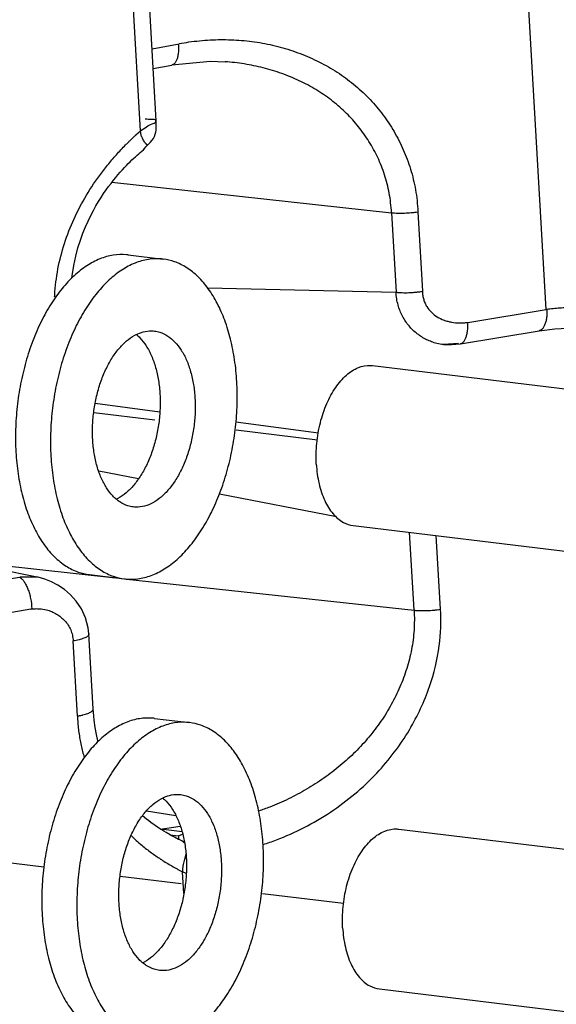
# Model space of a CAD drawing. Header units: inches. Extents: x -4 to 262, y 56 to 231.
# Tile 111 of 162: x 125.386 to 126.173, y 160.639 to 162.083. Entities that reach past the tile are written whole.
import ezdxf

# ---------------------------------------------------------------- set-up
doc = ezdxf.new("R2010")
doc.units = ezdxf.units.IN
doc.header["$LTSCALE"] = 1.2
doc.header["$MEASUREMENT"] = 0
doc.linetypes.add('DASHED', pattern=[0.2, 0.1, -0.1])
doc.layers.get('0').update_dxf_attribs({"linetype": 'CONTINUOUS'})
for name, color, linetype in [('02___PRT_ALL_AXES', 7, 'CONTINUOUS'), ('3_ALL_AXES', 7, 'CONTINUOUS'), ('7_ALL_FEATURES', 7, 'CONTINUOUS')]:
    doc.layers.add(name, color=color, linetype=linetype)

msp = doc.modelspace()

# ---------------------------------------------------------------- linework, layer by layer
at = {"color": 4, "linetype": 'DASHED'}
for p, q in [((125.82241637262, 161.4666380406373), (125.4946485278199, 161.5063746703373)), ((125.4216515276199, 160.8400839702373), (123.2045200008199, 161.1088758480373)), ((125.8609847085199, 160.7868218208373), (125.53321686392, 160.8265584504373))]:
    msp.add_line(p, q, dxfattribs=at)
at = {"color": 7, "linetype": 'Continuous'}
for p, q in [((125.60630080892, 160.8877820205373), (125.6187819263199, 160.8862688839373)), ((125.6187819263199, 160.8862688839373), (125.6190887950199, 160.8808599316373)), ((125.61908879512, 160.8808599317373), (125.61328141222, 160.8840030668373)), ((125.6209040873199, 160.8802416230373), (125.61908879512, 160.8808599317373)), ((125.62257151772, 160.8794059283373), (125.6209040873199, 160.8802416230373)), ((125.62671478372, 160.8765404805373), (125.6265458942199, 160.8766340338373)), ((125.62670429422, 160.8765264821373), (125.62801975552, 160.8757576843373)), ((125.62980815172, 160.8586635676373), (125.62764254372, 160.8513148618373))]:
    msp.add_line(p, q, dxfattribs=at)
for points, start_tangent, end_tangent in [([(125.62764254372, 160.8513148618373), (125.62731328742, 160.8501478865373), (125.62625262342, 160.8460170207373), (125.6254099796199, 160.8417852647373), (125.62539233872, 160.8416759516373)], (-0.2752066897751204, -0.9613850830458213), (-0.1583091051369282, -0.9873896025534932)), ([(125.62539233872, 160.8416759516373), (125.6251091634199, 160.8396512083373), (125.62490930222, 160.8375153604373), (125.6248520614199, 160.8364491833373), (125.62482585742, 160.8353854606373), (125.6248326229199, 160.8343251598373), (125.62484897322, 160.8337965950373), (125.62486049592, 160.8335327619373), (125.62487429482, 160.8332691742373)], (-0.1583091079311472, -0.9873896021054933), (0.05664478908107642, -0.9983943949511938))]:
    msp.add_spline(points, degree=3, dxfattribs=dict(at, start_tangent=start_tangent, end_tangent=end_tangent))
at = {"layer": '02___PRT_ALL_AXES', "color": 7, "linetype": 'Continuous'}
for p, q in [((125.5452262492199, 161.7381930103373), (125.59656998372, 161.7319684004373)), ((125.48836663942, 161.2691861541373), (125.5397103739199, 161.2629615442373)), ((125.5837945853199, 161.0583767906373), (125.63513831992, 161.0521521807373))]:
    msp.add_line(p, q, dxfattribs=at)
for points, start_tangent, end_tangent in [([(125.5452207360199, 161.7381930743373), (125.5427350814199, 161.7384539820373), (125.52334783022, 161.7377538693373), (125.5038272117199, 161.7322888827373), (125.4845706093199, 161.7221702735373), (125.4659700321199, 161.7076040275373), (125.4484041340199, 161.6888866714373), (125.4322305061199, 161.6663992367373), (125.41777839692, 161.6405995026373), (125.4053420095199, 161.6120126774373), (125.39517451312, 161.5812207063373), (125.3874828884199, 161.5488504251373), (125.3824237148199, 161.5155607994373), (125.3800999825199, 161.4820295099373), (125.3805589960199, 161.4489391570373)], (-0.9926931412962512, 0.1206661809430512), (0.05664239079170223, -0.9983945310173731)), ([(125.5965644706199, 161.7319684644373), (125.5940788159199, 161.7322293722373), (125.57469156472, 161.7315292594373), (125.55517094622, 161.7260642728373), (125.53591434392, 161.7159456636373), (125.51731376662, 161.7013794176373), (125.4997478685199, 161.6826620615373), (125.4835742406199, 161.6601746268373), (125.4691221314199, 161.6343748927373), (125.4566857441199, 161.6057880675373), (125.44651824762, 161.5749960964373), (125.4388266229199, 161.5426258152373), (125.4337674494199, 161.5093361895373), (125.4314437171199, 161.4758049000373), (125.4319027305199, 161.4427145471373)], (-0.9926931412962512, 0.1206661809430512), (0.05664239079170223, -0.9983945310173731)), ([(125.7043776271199, 161.5522153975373), (125.70114521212, 161.5841911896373), (125.6952051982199, 161.6144014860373), (125.6866785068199, 161.6422312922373), (125.67573871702, 161.6671140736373), (125.6626085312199, 161.6885432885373), (125.6475552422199, 161.7060826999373), (125.6308852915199, 161.7193752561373), (125.6129380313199, 161.7281503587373), (125.5965644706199, 161.7319684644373)], (-0.05664239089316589, 0.9983945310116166), (-0.9926931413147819, 0.1206661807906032)), ([(125.55682187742, 161.6213104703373), (125.56721918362, 161.6252518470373), (125.5796197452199, 161.6267395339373), (125.58377225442, 161.6264397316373)], (0.8949444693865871, 0.4461775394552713), (0.9926736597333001, -0.1208263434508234)), ([(125.58377225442, 161.6264397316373), (125.59170717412, 161.6247009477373), (125.6031517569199, 161.6191916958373), (125.6136413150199, 161.6103620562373), (125.6228897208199, 161.5984528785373), (125.63064470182, 161.5837890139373), (125.63669472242, 161.5667704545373), (125.6408747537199, 161.5478614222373), (125.6430707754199, 161.5275777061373)], (0.9926736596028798, -0.1208263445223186), (0.05664239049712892, -0.9983945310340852)), ([(125.4932095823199, 161.4673522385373), (125.4930574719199, 161.4884573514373), (125.4949534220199, 161.5098081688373), (125.4988457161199, 161.5308222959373), (125.5046281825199, 161.5509265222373), (125.5121430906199, 161.5695724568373), (125.52118545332, 161.5862514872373), (125.5315086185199, 161.6005086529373), (125.5428309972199, 161.6119550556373), (125.55484374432, 161.6202784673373), (125.55682187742, 161.6213104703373)], (-0.05664239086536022, 0.9983945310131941), (0.8949444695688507, 0.4461775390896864)), ([(125.55717576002, 161.6214165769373), (125.56229758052, 161.6165866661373), (125.57154598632, 161.6046774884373), (125.5793009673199, 161.5900136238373), (125.5853509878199, 161.5729950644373), (125.5895310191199, 161.5540860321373), (125.5917270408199, 161.5338023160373)], (0.7651810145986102, -0.6438152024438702), (0.05664239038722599, -0.9983945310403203)), ([(125.5397158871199, 161.2629614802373), (125.5422015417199, 161.2627005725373), (125.56158879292, 161.2634006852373), (125.58110941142, 161.2688656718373), (125.6003660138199, 161.2789842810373), (125.6189665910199, 161.2935505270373), (125.63653248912, 161.3122678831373), (125.65270611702, 161.3347553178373), (125.66715822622, 161.3605550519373), (125.6795946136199, 161.3891418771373), (125.68976211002, 161.4199338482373), (125.6974537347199, 161.4523041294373), (125.7025129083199, 161.4855937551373), (125.70483664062, 161.5191250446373), (125.7043776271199, 161.5522153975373)], (0.9926931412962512, -0.1206661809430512), (-0.05664239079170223, 0.9983945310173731)), ([(125.5917270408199, 161.5338023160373), (125.5918791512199, 161.5126972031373), (125.5899832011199, 161.4913463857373), (125.58609090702, 161.4703322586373), (125.5803084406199, 161.4502280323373), (125.5727935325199, 161.4315820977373), (125.56375116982, 161.4149030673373), (125.5534280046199, 161.4006459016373), (125.5421056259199, 161.3891994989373), (125.5300928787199, 161.3808760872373), (125.52811474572, 161.3798440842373)], (0.05664239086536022, -0.9983945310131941), (-0.8949444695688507, -0.4461775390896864)), ([(125.6430707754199, 161.5275777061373), (125.6432228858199, 161.5064725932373), (125.64132693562, 161.4851217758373), (125.6374346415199, 161.4641076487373), (125.6316521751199, 161.4440034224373), (125.6241372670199, 161.4253574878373), (125.6150949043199, 161.4086784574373), (125.60477173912, 161.3944212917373), (125.5934493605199, 161.3829748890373), (125.58143661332, 161.3746514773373), (125.56906117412, 161.3696780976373), (125.5566606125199, 161.3681904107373), (125.55250810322, 161.3684902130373)], (0.05664239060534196, -0.998394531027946), (-0.9926736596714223, 0.120826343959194)), ([(125.52776086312, 161.3797379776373), (125.52263904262, 161.3845678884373), (125.51339063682, 161.3964770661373), (125.50563565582, 161.4111409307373), (125.4995856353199, 161.4281594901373), (125.4954056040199, 161.4470685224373), (125.4932095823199, 161.4673522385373)], (-0.7651810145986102, 0.6438152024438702), (-0.05664239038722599, 0.9983945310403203)), ([(125.3805589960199, 161.4489391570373), (125.38379141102, 161.4169633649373), (125.3897314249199, 161.3867530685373), (125.3982581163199, 161.3589232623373), (125.40919790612, 161.3340404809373), (125.42232809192, 161.3126112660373), (125.4373813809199, 161.2950718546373), (125.45405133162, 161.2817792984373), (125.47199859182, 161.2730041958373), (125.48837215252, 161.2691860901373)], (0.05664239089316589, -0.9983945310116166), (0.9926931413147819, -0.1206661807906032)), ([(125.4319027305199, 161.4427145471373), (125.43513514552, 161.4107387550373), (125.4410751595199, 161.3805284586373), (125.4496018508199, 161.3526986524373), (125.4605416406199, 161.3278158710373), (125.4736718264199, 161.3063866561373), (125.48872511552, 161.2888472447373), (125.5053950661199, 161.2755546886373), (125.5233423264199, 161.2667795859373), (125.5397158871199, 161.2629614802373)], (0.05664239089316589, -0.9983945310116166), (0.9926931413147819, -0.1206661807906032)), ([(125.55250810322, 161.3684902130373), (125.54457318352, 161.3702289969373), (125.53312860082, 161.3757382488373), (125.52776086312, 161.3797379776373)], (-0.9926736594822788, 0.1208263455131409), (-0.7651810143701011, 0.6438152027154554)), ([(125.5837890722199, 161.0583768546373), (125.58130341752, 161.0586377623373), (125.5619161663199, 161.0579376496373), (125.5423955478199, 161.0524726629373), (125.5231389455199, 161.0423540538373), (125.5045383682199, 161.0277878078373), (125.48697247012, 161.0090704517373), (125.4707988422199, 160.9865830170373), (125.4563467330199, 160.9607832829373), (125.4439103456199, 160.9321964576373), (125.4337428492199, 160.9014044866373), (125.4260512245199, 160.8690342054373), (125.4209920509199, 160.8357445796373), (125.41866831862, 160.8022132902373), (125.41912733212, 160.7691229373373)], (-0.9926931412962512, 0.1206661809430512), (0.05664239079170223, -0.9983945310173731)), ([(125.63513280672, 161.0521522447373), (125.6326471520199, 161.0524131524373), (125.61325990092, 161.0517130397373), (125.59373928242, 161.0462480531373), (125.57448268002, 161.0361294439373), (125.5558821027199, 161.0215631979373), (125.5383162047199, 161.0028458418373), (125.5221425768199, 160.9803584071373), (125.5076904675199, 160.9545586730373), (125.4952540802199, 160.9259718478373), (125.4850865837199, 160.8951798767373), (125.4773949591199, 160.8628095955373), (125.4723357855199, 160.8295199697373), (125.4700120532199, 160.7959886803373), (125.47047106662, 160.7628983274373)], (-0.9926931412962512, 0.1206661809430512), (0.05664239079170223, -0.9983945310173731)), ([(125.7429459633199, 160.8723991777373), (125.7397135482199, 160.9043749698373), (125.7337735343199, 160.9345852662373), (125.7252468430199, 160.9624150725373), (125.7143070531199, 160.9872978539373), (125.70117686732, 161.0087270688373), (125.6861235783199, 161.0262664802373), (125.66945362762, 161.0395590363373), (125.65150636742, 161.0483341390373), (125.63513280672, 161.0521522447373)], (-0.05664239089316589, 0.9983945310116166), (-0.9926931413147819, 0.1206661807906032)), ([(125.59539021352, 160.9414942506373), (125.6057875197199, 160.9454356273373), (125.6181880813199, 160.9469233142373), (125.62234059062, 160.9466235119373)], (0.8949444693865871, 0.4461775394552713), (0.9926736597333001, -0.1208263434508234)), ([(125.62234059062, 160.9466235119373), (125.63027551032, 160.9448847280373), (125.6417200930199, 160.9393754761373), (125.6522096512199, 160.9305458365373), (125.6614580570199, 160.9186366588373), (125.66921303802, 160.9039727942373), (125.6752630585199, 160.8869542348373), (125.67944308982, 160.8680452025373), (125.68163911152, 160.8477614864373)], (0.9926736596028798, -0.1208263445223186), (0.05664239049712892, -0.9983945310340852)), ([(125.5317779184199, 160.7875360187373), (125.53162580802, 160.8086411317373), (125.5335217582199, 160.8299919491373), (125.5374140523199, 160.8510060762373), (125.5431965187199, 160.8711103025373), (125.5507114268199, 160.8897562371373), (125.5597537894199, 160.9064352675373), (125.5700769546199, 160.9206924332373), (125.58139933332, 160.9321388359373), (125.5934120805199, 160.9404622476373), (125.59539021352, 160.9414942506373)], (-0.05664239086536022, 0.9983945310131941), (0.8949444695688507, 0.4461775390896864)), ([(125.59574409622, 160.9416003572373), (125.6008659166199, 160.9367704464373), (125.6101143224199, 160.9248612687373), (125.61786930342, 160.9101974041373), (125.6239193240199, 160.8931788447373), (125.6280993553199, 160.8742698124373), (125.6302953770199, 160.8539860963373)], (0.7651810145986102, -0.6438152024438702), (0.05664239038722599, -0.9983945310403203)), ([(125.57828422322, 160.5831452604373), (125.5807698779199, 160.5828843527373), (125.6001571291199, 160.5835844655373), (125.6196777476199, 160.5890494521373), (125.63893434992, 160.5991680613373), (125.6575349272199, 160.6137343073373), (125.67510082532, 160.6324516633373), (125.6912744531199, 160.6549390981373), (125.70572656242, 160.6807388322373), (125.71816294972, 160.7093256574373), (125.72833044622, 160.7401176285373), (125.7360220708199, 160.7724879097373), (125.7410812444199, 160.8057775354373), (125.7434049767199, 160.8393088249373), (125.7429459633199, 160.8723991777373)], (0.9926931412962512, -0.1206661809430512), (-0.05664239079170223, 0.9983945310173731)), ([(125.6302953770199, 160.8539860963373), (125.63044748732, 160.8328809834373), (125.6285515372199, 160.8115301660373), (125.6246592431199, 160.7905160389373), (125.61887677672, 160.7704118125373), (125.61136186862, 160.7517658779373), (125.6023195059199, 160.7350868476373), (125.5919963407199, 160.7208296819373), (125.5806739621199, 160.7093832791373), (125.5686612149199, 160.7010598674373), (125.5666830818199, 160.7000278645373)], (0.05664239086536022, -0.9983945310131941), (-0.8949444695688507, -0.4461775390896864)), ([(125.68163911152, 160.8477614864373), (125.68179122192, 160.8266563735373), (125.6798952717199, 160.8053055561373), (125.6760029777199, 160.7842914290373), (125.6702205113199, 160.7641872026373), (125.6627056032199, 160.7455412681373), (125.6536632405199, 160.7288622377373), (125.6433400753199, 160.7146050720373), (125.63201769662, 160.7031586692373), (125.6200049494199, 160.6948352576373), (125.6076295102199, 160.6898618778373), (125.5952289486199, 160.6883741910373), (125.59107643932, 160.6886739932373)], (0.05664239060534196, -0.998394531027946), (-0.9926736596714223, 0.120826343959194)), ([(125.5663291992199, 160.6999217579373), (125.5612073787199, 160.7047516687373), (125.55195897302, 160.7166608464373), (125.54420399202, 160.7313247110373), (125.5381539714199, 160.7483432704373), (125.5339739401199, 160.7672523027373), (125.5317779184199, 160.7875360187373)], (-0.7651810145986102, 0.6438152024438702), (-0.05664239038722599, 0.9983945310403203)), ([(125.41912733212, 160.7691229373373), (125.4223597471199, 160.7371471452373), (125.4282997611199, 160.7069368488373), (125.43682645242, 160.6791070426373), (125.4477662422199, 160.6542242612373), (125.46089642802, 160.6327950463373), (125.4759497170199, 160.6152556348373), (125.49261966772, 160.6019630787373), (125.51056692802, 160.5931879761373), (125.52694048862, 160.5893698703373)], (0.05664239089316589, -0.9983945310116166), (0.9926931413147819, -0.1206661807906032)), ([(125.47047106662, 160.7628983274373), (125.47370348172, 160.7309225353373), (125.4796434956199, 160.7007122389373), (125.4881701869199, 160.6728824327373), (125.4991099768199, 160.6479996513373), (125.5122401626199, 160.6265704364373), (125.5272934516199, 160.6090310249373), (125.5439634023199, 160.5957384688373), (125.5619106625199, 160.5869633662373), (125.57828422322, 160.5831452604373)], (0.05664239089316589, -0.9983945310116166), (0.9926931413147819, -0.1206661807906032)), ([(125.59107643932, 160.6886739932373), (125.58314151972, 160.6904127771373), (125.5716969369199, 160.6959220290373), (125.5663291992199, 160.6999217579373)], (-0.9926736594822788, 0.1208263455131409), (-0.7651810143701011, 0.6438152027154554))]:
    msp.add_spline(points, degree=3, dxfattribs=dict(at, start_tangent=start_tangent, end_tangent=end_tangent))
at = {"layer": '3_ALL_AXES', "color": 7, "linetype": 'Continuous'}
for p, q in [((125.9032534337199, 161.5758128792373), (128.6959056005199, 161.2372482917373)), ((125.87482362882, 161.3413094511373), (128.66761465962, 161.0027280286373)), ((125.94182176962, 160.8959966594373), (128.7344739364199, 160.5574320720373)), ((125.91339196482, 160.6614932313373), (128.70618299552, 160.3229118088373))]:
    msp.add_line(p, q, dxfattribs=at)
for points, start_tangent, end_tangent in [([(125.8209198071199, 161.4311859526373), (125.8215625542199, 161.4617016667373), (125.8268036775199, 161.4920033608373), (125.83628600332, 161.5200260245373), (125.8493633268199, 161.5438599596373), (125.8651444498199, 161.5618809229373), (125.8825539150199, 161.5728608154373), (125.90040529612, 161.5760513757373), (125.90323412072, 161.5758077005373)], (-0.05664239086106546, 0.9983945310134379), (0.9923547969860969, -0.1234178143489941)), ([(125.8209198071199, 161.4311859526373), (125.8249192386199, 161.4025358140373), (125.8332882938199, 161.3777037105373), (125.84545663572, 161.3583819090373), (125.86059501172, 161.3458871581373), (125.87484294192, 161.3413146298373)], (0.05664239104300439, -0.9983945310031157), (0.9923547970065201, -0.123417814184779)), ([(125.8594881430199, 160.7513697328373), (125.86013089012, 160.7818854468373), (125.86537201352, 160.8121871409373), (125.8748543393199, 160.8402098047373), (125.8879316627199, 160.8640437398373), (125.9037127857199, 160.8820647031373), (125.9211222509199, 160.8930445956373), (125.93897363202, 160.8962351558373), (125.9418024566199, 160.8959914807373)], (-0.05664239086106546, 0.9983945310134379), (0.9923547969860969, -0.1234178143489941)), ([(125.8594881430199, 160.7513697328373), (125.8634875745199, 160.7227195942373), (125.8718566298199, 160.6978874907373), (125.88402497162, 160.6785656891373), (125.8991633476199, 160.6660709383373), (125.9134112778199, 160.6614984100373)], (0.05664239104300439, -0.9983945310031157), (0.9923547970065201, -0.123417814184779))]:
    msp.add_spline(points, degree=3, dxfattribs=dict(at, start_tangent=start_tangent, end_tangent=end_tangent))
at = {"layer": '7_ALL_FEATURES', "color": 7, "linetype": 'Continuous'}
for p, q in [((125.5862153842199, 161.9345614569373), (125.3777828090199, 165.6084519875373)), ((125.5632155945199, 161.9200850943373), (125.3550167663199, 165.5898555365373)), ((126.15761949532, 161.6583070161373), (126.1151363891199, 162.4071260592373)), ((125.5801997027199, 162.0405955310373), (125.61993597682, 162.0475723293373)), ((125.5818475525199, 162.0115500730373), (125.6093744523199, 162.0166605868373)), ((125.69051646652, 162.0211243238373), (125.68708742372, 162.0213750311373)), ((125.5854935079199, 161.9334931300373), (125.58567769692, 161.9346304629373)), ((125.5863432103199, 161.9329796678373), (125.5862243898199, 161.9343597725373)), ((125.5565827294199, 161.9141100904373), (125.56321546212, 161.9200852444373)), ((125.57249745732, 161.8982422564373), (125.57315058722, 161.8988692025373)), ((125.5731398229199, 161.8988619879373), (125.5731461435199, 161.8988663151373)), ((125.5211690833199, 161.8445904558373), (125.9310920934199, 161.8000645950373)), ((125.9310920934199, 161.8000645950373), (125.9377118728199, 161.6833825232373)), ((125.96971015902, 161.8014094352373), (125.97632995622, 161.6847270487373)), ((125.6613108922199, 161.6897920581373), (125.9377122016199, 161.6833972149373)), ((126.04301817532, 161.6391871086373), (126.15761949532, 161.6583070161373)), ((126.03223958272, 161.6078827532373), (126.1474034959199, 161.6269427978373)), ((126.0291858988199, 161.6082434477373), (126.00755176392, 161.6066736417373)), ((125.5914078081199, 161.5074237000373), (125.4968439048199, 161.5200034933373)), ((125.82413087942, 161.4765331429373), (125.7029932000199, 161.4926005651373)), ((125.50205181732, 161.4215088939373), (125.5603279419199, 161.4103423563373)), ((125.4116411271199, 161.2657274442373), (124.80218550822, 161.3864208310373)), ((125.6788503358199, 161.3875719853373), (125.8504107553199, 161.3544697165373)), ((125.96417012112, 161.2170220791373), (125.9576888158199, 161.3312633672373)), ((126.00278819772, 161.2183668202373), (125.9966511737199, 161.3265398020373)), ((125.2851477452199, 161.2907775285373), (125.5265997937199, 161.2645509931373)), ((125.3495841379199, 161.2599463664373), (125.3861531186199, 161.2653621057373)), ((125.4116469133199, 161.2657238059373), (125.3861531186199, 161.2653621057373)), ((125.4117343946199, 161.2657059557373), (125.4116469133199, 161.2657238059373)), ((125.54327772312, 161.2627394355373), (125.96417012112, 161.2170220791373)), ((125.3661517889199, 161.2128764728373), (125.4026882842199, 161.2188665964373)), ((125.4876714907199, 161.1822078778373), (125.4876728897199, 161.1821805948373)), ((125.4939160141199, 161.0721401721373), (125.4876715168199, 161.1822074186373)), ((125.4706806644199, 161.0618158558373), (125.4644361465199, 161.1718834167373)), ((125.49391752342, 161.0721103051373), (125.4939160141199, 161.0721401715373)), ((125.5720751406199, 160.9227125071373), (125.6149292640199, 160.9157567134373)), ((125.5921575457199, 160.8957952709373), (125.6214476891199, 160.9001314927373)), ((125.62408918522, 160.8919240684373), (125.5929709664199, 160.8956966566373)), ((125.6096779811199, 160.8858664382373), (125.60686143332, 160.8874609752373)), ((125.61228193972, 160.8844923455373), (125.6096779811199, 160.8858664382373)), ((125.6187819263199, 160.8862688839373), (125.6249030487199, 160.8887288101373)), ((125.61328117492, 160.8840024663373), (125.61228193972, 160.8844923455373)), ((125.6237162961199, 160.8786644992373), (125.6225715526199, 160.8794058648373)), ((125.6284635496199, 160.8756011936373), (125.62689050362, 160.8764332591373)), ((125.61894837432, 160.8364002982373), (125.6248744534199, 160.8332692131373)), ((125.6266807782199, 160.8014301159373), (125.62487443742, 160.8332691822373))]:
    msp.add_line(p, q, dxfattribs=at)
for points in [[(125.60891849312, 162.0166733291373), (125.66573532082, 162.0220882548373), (125.68707072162, 162.0213847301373)], [(125.5755960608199, 161.9011212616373), (125.5778192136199, 161.9033911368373), (125.5800137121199, 161.9059714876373), (125.5820307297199, 161.9088381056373), (125.5837051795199, 161.9118973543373), (125.5849466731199, 161.9150266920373), (125.5857234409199, 161.9180980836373), (125.5860708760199, 161.9209744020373), (125.58616554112, 161.9234206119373), (125.58622066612, 161.9254564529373), (125.5863174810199, 161.9274785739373), (125.5863905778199, 161.9294665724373), (125.5864053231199, 161.9313133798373), (125.5863432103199, 161.9329796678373)], [(125.5695858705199, 161.8944971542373), (125.5710660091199, 161.8965178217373), (125.57249745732, 161.8982422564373)], [(125.5731461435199, 161.8988663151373), (125.5734755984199, 161.8991548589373), (125.5755960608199, 161.9011212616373)], [(125.4624942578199, 161.7039004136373), (125.46288916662, 161.7076789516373), (125.46533919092, 161.7226916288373), (125.4682880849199, 161.7362195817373), (125.4715820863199, 161.7484796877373), (125.4751071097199, 161.7596431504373), (125.4787835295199, 161.7698502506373), (125.4825570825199, 161.7792213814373), (125.48638695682, 161.7878520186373), (125.4902448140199, 161.7958266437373), (125.49410518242, 161.8032155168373), (125.49794724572, 161.8100837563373), (125.50175423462, 161.8164879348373), (125.5055126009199, 161.8224768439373), (125.50921521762, 161.8280939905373), (125.5128600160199, 161.8333758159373), (125.5164468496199, 161.8383549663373), (125.51997810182, 161.8430624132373), (125.52345096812, 161.8475181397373), (125.5268581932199, 161.8517333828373), (125.5301974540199, 161.8557201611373), (125.5334610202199, 161.8594826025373), (125.5366177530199, 161.8630000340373), (125.5396290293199, 161.8662494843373), (125.5424898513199, 161.8692473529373), (125.54525321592, 161.8720658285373), (125.54796819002, 161.8747654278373), (125.55062801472, 161.8773520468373), (125.5532074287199, 161.8798232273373), (125.5556894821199, 161.8821790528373), (125.5581108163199, 161.8844307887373), (125.5605403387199, 161.8865762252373), (125.5629592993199, 161.8885636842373), (125.5653696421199, 161.8904949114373), (125.5676572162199, 161.8924313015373), (125.5695858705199, 161.8944971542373)], [(126.14736385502, 161.6269363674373), (126.1704675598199, 161.6298976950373), (126.1990285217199, 161.6313007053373)], [(126.00755176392, 161.6066736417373), (126.0192765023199, 161.6064940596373), (126.03223958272, 161.6078827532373)], [(125.48766981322, 161.1821819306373), (125.48661497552, 161.1913356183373), (125.4826948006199, 161.2059121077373), (125.4766385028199, 161.2188915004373), (125.4691177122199, 161.2301000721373), (125.4606330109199, 161.2396005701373), (125.45159977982, 161.2474658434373), (125.44225660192, 161.2538470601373), (125.4327288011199, 161.2588819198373), (125.42301982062, 161.2626989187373), (125.4132289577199, 161.2653882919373), (125.4117343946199, 161.2657059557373)], [(125.5011371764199, 161.0241636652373), (125.5007434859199, 161.0256628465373), (125.4986777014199, 161.0349168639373), (125.49684134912, 161.0449738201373), (125.4953190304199, 161.0558172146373), (125.4942068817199, 161.0674236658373), (125.49390393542, 161.0721023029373)], [(125.5879730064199, 160.8989435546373), (125.58480086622, 160.9011084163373), (125.5816336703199, 160.9033506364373), (125.5784726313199, 160.9056732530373), (125.5753165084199, 160.9080808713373), (125.57216842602, 160.9105746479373), (125.5690364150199, 160.9131527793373), (125.5663086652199, 160.9154881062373)], [(125.59430680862, 160.8948485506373), (125.5911434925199, 160.8968568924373), (125.5879730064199, 160.8989435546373)], [(125.60686143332, 160.8874609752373), (125.6005833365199, 160.8910687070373), (125.59745678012, 160.8929186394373), (125.59430680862, 160.8948485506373)], [(125.62654783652, 160.8766414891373), (125.62642087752, 160.8767170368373), (125.62558410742, 160.8773116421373), (125.6237162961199, 160.8786644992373)]]:
    msp.add_lwpolyline(points, dxfattribs=at)
for points, start_tangent, end_tangent in [([(125.6187734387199, 162.0479299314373), (125.61897877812, 162.0407825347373), (125.6188459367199, 162.0374014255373), (125.61855932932, 162.0341807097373), (125.61752615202, 162.0283728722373), (125.61593087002, 162.0235576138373), (125.6149437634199, 162.0215730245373), (125.6138421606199, 162.0198967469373), (125.61133164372, 162.0175466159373), (125.60994230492, 162.0169072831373), (125.6092802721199, 162.0167350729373)], (0.07310227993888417, -0.9973244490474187), (-0.9803583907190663, -0.1972243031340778)), ([(125.6198371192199, 162.0481226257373), (125.63426926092, 162.0504091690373), (125.64976159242, 162.0522411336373), (125.6806697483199, 162.0538970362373), (125.7113707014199, 162.0527796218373), (125.7417885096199, 162.0487911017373), (125.7717870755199, 162.0418571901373), (125.8009336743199, 162.0320051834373), (125.8287265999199, 162.0193148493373), (125.85468484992, 162.0039742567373), (125.8783980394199, 161.9861744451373), (125.8997175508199, 161.9660100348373), (125.9185574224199, 161.9435689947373), (125.9348205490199, 161.9190091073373), (125.94837692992, 161.8924806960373), (125.9589761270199, 161.8640344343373), (125.96626380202, 161.8336771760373), (125.9684977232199, 161.8177726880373), (125.96971006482, 161.8014094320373)], (0.9842442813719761, 0.1768140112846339), (0.03300161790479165, -0.9994552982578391)), ([(125.9310920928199, 161.8000645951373), (125.9298656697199, 161.8145386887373), (125.92773068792, 161.8286432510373), (125.9208951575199, 161.8556528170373), (125.91090745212, 161.8809622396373), (125.8980975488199, 161.9044691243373), (125.88276153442, 161.9260777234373), (125.86507189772, 161.9457039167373), (125.84516146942, 161.9632727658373), (125.82312804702, 161.9787344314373), (125.7991125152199, 161.9920278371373), (125.77346313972, 162.0030218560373), (125.74658194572, 162.0115814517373), (125.71887861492, 162.0176259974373), (125.69051716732, 162.0211332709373)], (-0.04965955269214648, 0.9987662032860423), (-0.996946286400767, 0.0780903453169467)), ([(125.5632155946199, 161.9200850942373), (125.5720544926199, 161.9260941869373), (125.5803244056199, 161.9304563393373), (125.5854935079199, 161.9334931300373)], (0.7784687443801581, 0.6276833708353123), (0.3320981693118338, 0.9432448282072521)), ([(125.5856775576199, 161.9346396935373), (125.5855344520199, 161.9354470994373), (125.5801410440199, 161.9366212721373), (125.57015019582, 161.9373443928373)], (-0.01658594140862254, 0.9998624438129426), (-0.9994383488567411, 0.03351099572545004)), ([(125.4373630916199, 161.6764021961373), (125.43782338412, 161.6840235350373), (125.4431897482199, 161.7223596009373), (125.4533406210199, 161.7596003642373), (125.4679149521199, 161.7954814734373), (125.4865507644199, 161.8297364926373), (125.5088871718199, 161.8620985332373), (125.5213300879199, 161.8774872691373), (125.5345625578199, 161.8923034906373), (125.5414607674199, 161.8994865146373), (125.54497789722, 161.9030199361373), (125.5485394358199, 161.9065139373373), (125.5521446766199, 161.9099679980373), (125.5557929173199, 161.9133816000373), (125.5565827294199, 161.9141100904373)], (0.04713851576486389, 0.998888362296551), (0.7359228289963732, 0.6770654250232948)), ([(125.5650505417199, 161.9113549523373), (125.5646679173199, 161.9124444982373), (125.5641461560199, 161.9142049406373), (125.5637195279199, 161.9160661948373), (125.5635468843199, 161.9170341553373), (125.56340401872, 161.9180267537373), (125.5632929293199, 161.9190438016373), (125.5632499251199, 161.9195614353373), (125.5632316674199, 161.9198225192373), (125.5632156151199, 161.9200850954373)], (-0.3491564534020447, 0.9370644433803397), (-0.05664294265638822, 0.9983944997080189)), ([(125.57314623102, 161.8988662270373), (125.57314743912, 161.8988675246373), (125.5731547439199, 161.8989001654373), (125.57313161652, 161.8989553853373), (125.5730772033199, 161.8990354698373), (125.5729910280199, 161.8991423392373), (125.57287412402, 161.8992764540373), (125.57272790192, 161.8994379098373), (125.5725537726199, 161.8996268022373), (125.5721278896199, 161.9000873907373), (125.5716100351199, 161.9006595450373), (125.5710142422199, 161.9013444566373), (125.5703546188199, 161.9021423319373), (125.5689036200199, 161.9040741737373), (125.56738622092, 161.9064415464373), (125.56593288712, 161.9092320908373), (125.5650505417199, 161.9113549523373)], (0.7089745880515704, 0.7052340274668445), (-0.3491564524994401, 0.9370644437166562)), ([(125.93109202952, 161.8000640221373), (125.93321182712, 161.7998596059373), (125.9354216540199, 161.7996929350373), (125.94010477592, 161.7994689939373), (125.95003350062, 161.7995057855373), (125.96014876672, 161.8001669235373), (125.96506558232, 161.8007251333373), (125.9697102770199, 161.8014086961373)], (0.9938600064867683, -0.1106448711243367), (0.9878164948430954, 0.1556231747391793)), ([(126.0075518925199, 161.6066749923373), (125.9976041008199, 161.6083662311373), (125.9899683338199, 161.6106830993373), (125.9825812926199, 161.6138183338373), (125.96882294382, 161.6224054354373), (125.95688301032, 161.6339198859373), (125.9517868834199, 161.6407225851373), (125.9473552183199, 161.6481484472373), (125.9436468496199, 161.6561367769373), (125.9407512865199, 161.6646868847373), (125.9387564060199, 161.6737933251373), (125.9381130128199, 161.6785314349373), (125.9377118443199, 161.6833825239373)], (-0.995490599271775, 0.0948602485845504), (-0.05670956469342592, 0.9983907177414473)), ([(125.9377118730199, 161.6833825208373), (125.93984187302, 161.6831742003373), (125.94053262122, 161.6831129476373), (125.9409388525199, 161.6830839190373), (125.9420561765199, 161.6830030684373), (125.9443484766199, 161.6828702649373), (125.94671100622, 161.6827770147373), (125.9516069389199, 161.6827129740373), (125.9566500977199, 161.6828136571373), (125.96173671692, 161.6830737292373), (125.96676938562, 161.6834841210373), (125.9716606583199, 161.6840371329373), (125.97402779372, 161.6843653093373), (125.97632997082, 161.6847269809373)], (0.9941622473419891, -0.1078954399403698), (0.9863683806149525, 0.1645521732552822)), ([(125.9763300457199, 161.6847270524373), (125.9765528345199, 161.6815489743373), (125.97695333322, 161.6784803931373), (125.97826751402, 161.6726752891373), (125.9802346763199, 161.6673230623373), (125.98280714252, 161.6624169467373), (125.9895576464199, 161.6539348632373), (125.99810150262, 161.6472979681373), (126.00810387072, 161.6424867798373), (126.0135330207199, 161.6407655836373), (126.0191821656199, 161.6395085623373), (126.0309461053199, 161.6384040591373), (126.0369669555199, 161.6385592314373), (126.0430181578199, 161.6391872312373)], (0.04088228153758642, -0.9991639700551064), (0.9899423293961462, 0.1414714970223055)), ([(126.15883143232, 161.6584974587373), (126.1588738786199, 161.6511811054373), (126.1581936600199, 161.6445738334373), (126.15687738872, 161.6388103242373), (126.15501167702, 161.6340252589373), (126.1526831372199, 161.6303533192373), (126.15137237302, 161.6289768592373), (126.1499783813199, 161.6279291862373), (126.14851198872, 161.6272271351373), (126.1474034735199, 161.6269429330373)], (0.05664239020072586, -0.998394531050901), (-0.9865228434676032, -0.163623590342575)), ([(126.15761671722, 161.6583112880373), (126.15883143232, 161.6584974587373), (126.16783176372, 161.6596266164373), (126.17772255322, 161.6605010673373), (126.1874288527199, 161.6610352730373), (126.1958982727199, 161.6611878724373), (126.19672778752, 161.6611801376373)], (0.9878680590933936, 0.1552955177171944), (0.9999249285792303, -0.01225304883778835)), ([(126.0395775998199, 161.6153702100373), (126.0412734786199, 161.6201715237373), (126.0424634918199, 161.6258561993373), (126.0430699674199, 161.6322504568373), (126.04301817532, 161.6391871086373)], (0.4074478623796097, 0.9132284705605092), (-0.05665231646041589, 0.9983939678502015)), ([(126.03226367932, 161.6078866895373), (126.03359198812, 161.6082768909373), (126.0349495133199, 161.6090468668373), (126.0362358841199, 161.6101614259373), (126.0374417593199, 161.6115996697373), (126.0395775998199, 161.6153702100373)], (0.9865402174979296, 0.1635188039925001), (0.4074478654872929, 0.913228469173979)), ([(125.38615311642, 161.2653621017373), (125.3878424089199, 161.2642325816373), (125.3894935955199, 161.2627941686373), (125.3910975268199, 161.2610291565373), (125.3926456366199, 161.2589517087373), (125.3941130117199, 161.2566238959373)], (0.8757972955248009, -0.4826790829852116), (0.503761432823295, -0.8638428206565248)), ([(125.3941130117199, 161.2566238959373), (125.3955427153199, 161.2539788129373), (125.3981251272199, 161.2480877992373), (125.40032951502, 161.2414787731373), (125.4020578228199, 161.2344151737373)], (0.5037614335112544, -0.8638428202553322), (0.1992308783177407, -0.9799525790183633)), ([(125.4020578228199, 161.2344151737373), (125.4020778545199, 161.2343163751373), (125.4039002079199, 161.2189250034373)], (0.1992308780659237, -0.9799525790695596), (0.03598081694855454, -0.9993524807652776)), ([(125.4027066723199, 161.2187533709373), (125.4039002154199, 161.2189250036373), (125.4093672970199, 161.2192807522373), (125.4148152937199, 161.2192007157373), (125.4254874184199, 161.2175974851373), (125.4330711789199, 161.2150294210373), (125.44015557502, 161.2114069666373), (125.4466311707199, 161.2068681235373), (125.45234060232, 161.2014549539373), (125.4571227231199, 161.1951938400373), (125.4608491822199, 161.1881443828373), (125.4633644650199, 161.1803608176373), (125.4640908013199, 161.1762006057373), (125.46443614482, 161.1718834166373)], (0.9870679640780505, 0.1603023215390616), (0.02342702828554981, -0.9997255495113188)), ([(125.7428146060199, 160.8733717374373), (125.76240681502, 160.8802302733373), (125.84177064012, 160.9210248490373), (125.9095820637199, 160.9782539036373), (125.9574451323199, 161.0416840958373), (125.9868963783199, 161.1053281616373), (126.00109109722, 161.1649930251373), (126.0027881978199, 161.2183668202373)], (0.9528046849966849, 0.3035839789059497), (-0.09025065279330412, 0.995919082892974)), ([(125.96417018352, 161.2170226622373), (125.96628978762, 161.2168182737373), (125.9684996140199, 161.2166516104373), (125.9731827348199, 161.2164276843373), (125.98311145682, 161.2164645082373), (125.9932267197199, 161.2171256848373), (125.9981435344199, 161.2176839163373), (126.0027880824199, 161.2183674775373)], (0.994438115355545, -0.1053225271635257), (0.9848129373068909, 0.1736187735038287)), ([(125.9641701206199, 161.2170220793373), (125.96459444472, 161.2023996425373), (125.96408304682, 161.1878864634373), (125.9604013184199, 161.1593062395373), (125.9534284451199, 161.1314753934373), (125.9434783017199, 161.1045753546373), (125.9308316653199, 161.0787802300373), (125.9156482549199, 161.0542309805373), (125.89804964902, 161.0310510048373), (125.87812592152, 161.0093266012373), (125.8560085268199, 160.9891629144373), (125.8320259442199, 160.9707775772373), (125.8065593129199, 160.9544036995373), (125.7800033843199, 160.9402238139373), (125.7527171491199, 160.9283803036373), (125.7364031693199, 160.9225176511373)], (0.06360626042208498, -0.9979750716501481), (-0.9489024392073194, -0.315569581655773)), ([(125.48766987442, 161.1821804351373), (125.48763401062, 161.1816182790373), (125.4874354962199, 161.1809799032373), (125.4865363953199, 161.1796909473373), (125.48499305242, 161.1784038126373), (125.4828390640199, 161.1771406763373), (125.48010802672, 161.1759237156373), (125.4768394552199, 161.1747723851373), (125.4730965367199, 161.1736952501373), (125.4689448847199, 161.1727102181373), (125.4644361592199, 161.1718834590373)], (0.052870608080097, -0.9986013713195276), (-0.9882793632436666, -0.1526561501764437)), ([(125.47068066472, 161.0618158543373), (125.4709792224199, 161.0618622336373), (125.47123981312, 161.0619118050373), (125.4719921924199, 161.0620457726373), (125.4728884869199, 161.0622051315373), (125.4739508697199, 161.0624081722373), (125.4749880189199, 161.0626169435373), (125.4769934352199, 161.0630522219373), (125.47891724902, 161.0635122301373), (125.4825382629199, 161.0645111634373), (125.4858143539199, 161.0656218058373), (125.48867303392, 161.0668481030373), (125.4910050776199, 161.0681625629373), (125.49270180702, 161.0695294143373), (125.49328483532, 161.0702204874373), (125.4936794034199, 161.0709106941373), (125.4938796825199, 161.0715958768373), (125.49390338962, 161.0721094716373)], (0.989330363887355, 0.1456895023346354), (-0.05886936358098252, 0.9982656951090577)), ([(125.4706807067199, 161.0618158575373), (125.47130654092, 161.0519901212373), (125.4722790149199, 161.0423155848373), (125.4752293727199, 161.0234354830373), (125.47947034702, 161.0052074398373), (125.48058073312, 161.0012331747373)], (0.03998956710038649, -0.9992000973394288), (0.27661197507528, -0.9609816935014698)), ([(125.5488302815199, 160.8869023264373), (125.56508882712, 160.8722679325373), (125.57909745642, 160.8613893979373), (125.5925670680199, 160.8520765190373)], (0.7148034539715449, -0.699325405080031), (0.8365303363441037, -0.5479206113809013)), ([(125.5925670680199, 160.8520765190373), (125.59377595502, 160.8512884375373), (125.60134444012, 160.8465177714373), (125.6090551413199, 160.8419273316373), (125.61690077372, 160.8375125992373), (125.61894837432, 160.8364002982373)], (0.8365303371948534, -0.547920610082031), (0.8801525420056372, -0.4746909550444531)), ([(125.6248744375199, 160.8332691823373), (125.6302839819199, 160.8315679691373)], (0.9187480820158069, -0.3948442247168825), (0.9796773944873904, -0.2005796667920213))]:
    msp.add_spline(points, degree=3, dxfattribs=dict(at, start_tangent=start_tangent, end_tangent=end_tangent))

doc.saveas('drawing.dxf')
